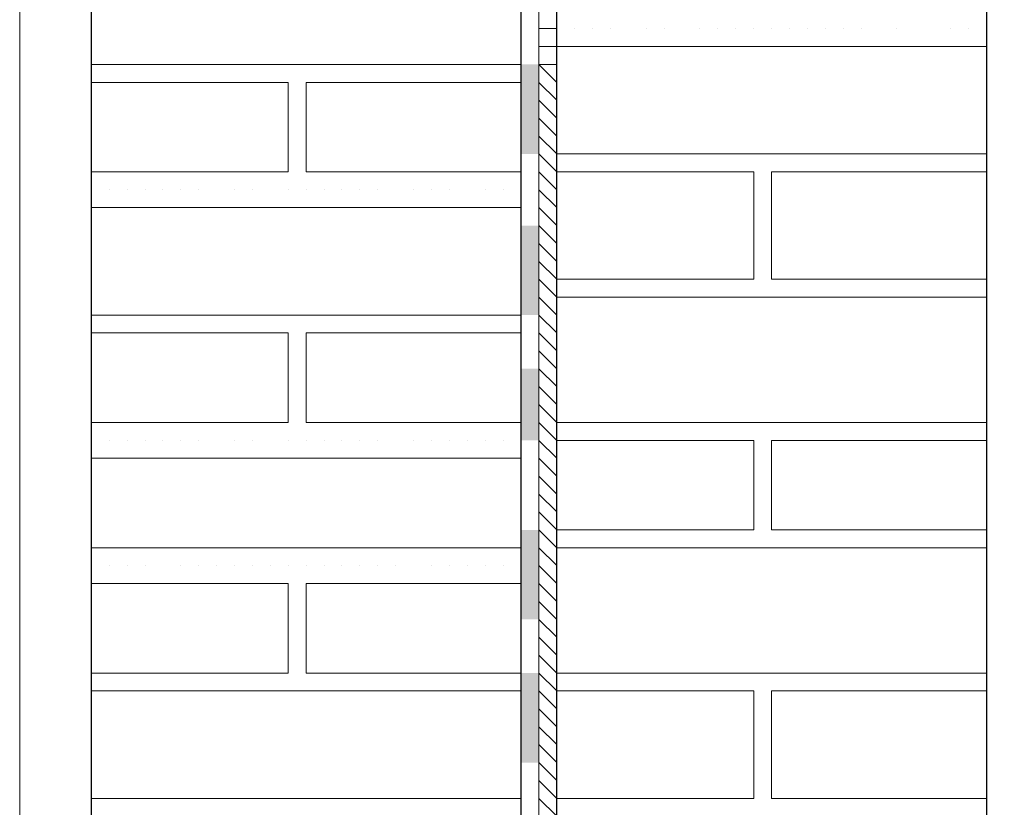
# Model space of a CAD drawing. Header units: metres. Extents: x 5.7 to 89.8, y 4 to 63.5.
# Tile 103 of 256: x 21.789 to 22.319, y 47.946 to 48.369. Entities that reach past the tile are written whole.
import ezdxf

# ---------------------------------------------------------------- set-up
doc = ezdxf.new("R2010")
doc.units = ezdxf.units.M
doc.header["$MEASUREMENT"] = 0
for name, color, linetype in [('PDF17_hatch-borshi', 7, 'Continuous'), ('PDF17_Isogam', 7, 'Continuous'), ('PDF17_Layer5', 7, 'Continuous'), ('PDF17_wall', 7, 'Continuous')]:
    doc.layers.add(name, color=color, linetype=linetype)

msp = doc.modelspace()

# ---------------------------------------------------------------- linework, layer by layer
at = {"layer": 'PDF17_hatch-borshi', "lineweight": 18}
for points in [[(22.06829, 48.36468), (22.07792, 48.36468)], [(22.08755, 48.36468), (22.08755, 48.36468)], [(22.08755, 48.36468), (22.08755, 48.36468)], [(22.09718, 48.36468), (22.09718, 48.36468)], [(22.09718, 48.36468), (22.09718, 48.36468)], [(22.10681, 48.36468), (22.10681, 48.36468)], [(22.12608, 48.36468), (22.12608, 48.36468)], [(22.12608, 48.36468), (22.12608, 48.36468)], [(22.12608, 48.36468), (22.12608, 48.36468)], [(22.13571, 48.36468), (22.13571, 48.36468)], [(22.15497, 48.36468), (22.15497, 48.36468)], [(22.15497, 48.36468), (22.15497, 48.36468)], [(22.15497, 48.36468), (22.15497, 48.36468)], [(22.15497, 48.36468), (22.15497, 48.36468)], [(22.1646, 48.36468), (22.1646, 48.36468)], [(22.17423, 48.36468), (22.17423, 48.36468)], [(22.17423, 48.36468), (22.17423, 48.36468)], [(22.17423, 48.36468), (22.17423, 48.36468)], [(22.18386, 48.36468), (22.18386, 48.36468)], [(22.1935, 48.36468), (22.1935, 48.36468)], [(22.1935, 48.36468), (22.1935, 48.36468)], [(22.20313, 48.36468), (22.20313, 48.36468)], [(22.20313, 48.36468), (22.20313, 48.36468)], [(22.21276, 48.36468), (22.21276, 48.36468)], [(22.22239, 48.36468), (22.22239, 48.36468)], [(22.22239, 48.36468), (22.22239, 48.36468)], [(22.23202, 48.36468), (22.23202, 48.36468)], [(22.23202, 48.36468), (22.23202, 48.36468)], [(22.24165, 48.36468), (22.24165, 48.36468)], [(22.26091, 48.36468), (22.26091, 48.36468)], [(22.26091, 48.36468), (22.26091, 48.36468)], [(22.26091, 48.36468), (22.26091, 48.36468)], [(22.28981, 48.36468), (22.28981, 48.36468)], [(22.28981, 48.36468), (22.28981, 48.36468)], [(22.29944, 48.36468), (22.29944, 48.36468)], [(22.30907, 48.35504), (22.07792, 48.35504), (22.06829, 48.35504)], [(22.14534, 48.35504), (22.14534, 48.35504)], [(22.1646, 48.35504), (22.1646, 48.35504)], [(22.20313, 48.35504), (22.20313, 48.35504)], [(22.25128, 48.35504), (22.25128, 48.35504)], [(22.28018, 48.35504), (22.28018, 48.35504)], [(22.29944, 48.35504), (22.29944, 48.35504)], [(22.05866, 48.34541), (21.82751, 48.34541)], [(21.83714, 48.34541), (21.83714, 48.34541)], [(21.83714, 48.34541), (21.83714, 48.34541)], [(21.84677, 48.34541), (21.84677, 48.34541)], [(21.8564, 48.34541), (21.8564, 48.34541)], [(21.87567, 48.34541), (21.87567, 48.34541)], [(21.8853, 48.34541), (21.8853, 48.34541)], [(21.90456, 48.34541), (21.90456, 48.34541)], [(21.91419, 48.34541), (21.91419, 48.34541)], [(21.91419, 48.34541), (21.91419, 48.34541)], [(21.92382, 48.34541), (21.92382, 48.34541)], [(21.93345, 48.34541), (21.93345, 48.34541)], [(21.93345, 48.34541), (21.93345, 48.34541)], [(21.94308, 48.34541), (21.94308, 48.34541)], [(21.94308, 48.34541), (21.94308, 48.34541)], [(21.95272, 48.34541), (21.95272, 48.34541)], [(21.95272, 48.34541), (21.95272, 48.34541)], [(21.96235, 48.34541), (21.96235, 48.34541)], [(21.96235, 48.34541), (21.96235, 48.34541)], [(21.97198, 48.34541), (21.97198, 48.34541)], [(21.98161, 48.34541), (21.98161, 48.34541)], [(21.99124, 48.34541), (21.99124, 48.34541)], [(21.99124, 48.34541), (21.99124, 48.34541)], [(22.0105, 48.34541), (22.0105, 48.34541)], [(22.02013, 48.34541), (22.02013, 48.34541)], [(22.02013, 48.34541), (22.02013, 48.34541)], [(22.0394, 48.34541), (22.0394, 48.34541)], [(22.04903, 48.34541), (22.04903, 48.34541)], [(22.04903, 48.34541), (22.04903, 48.34541)], [(22.07792, 48.34541), (22.06829, 48.34541), (22.07792, 48.33578)], [(21.82751, 48.28763), (21.93345, 48.28763), (21.93345, 48.33578), (21.82751, 48.33578)], [(21.82751, 48.33578), (21.82751, 48.33578)], [(21.8564, 48.33578), (21.8564, 48.33578)], [(21.8853, 48.33578), (21.8853, 48.33578)], [(21.8853, 48.33578), (21.8853, 48.33578)], [(21.89493, 48.33578), (21.89493, 48.33578)], [(21.90456, 48.33578), (21.90456, 48.33578)], [(21.91419, 48.33578), (21.91419, 48.33578)], [(21.91419, 48.33578), (21.91419, 48.33578)], [(22.05866, 48.33578), (21.94308, 48.33578), (21.94308, 48.28763), (22.05866, 48.28763)], [(21.94308, 48.33578), (21.94308, 48.33578)], [(21.96235, 48.33578), (21.96235, 48.33578)], [(22.0105, 48.33578), (22.0105, 48.33578)], [(22.02976, 48.33578), (22.02976, 48.33578)], [(22.04903, 48.33578), (22.04903, 48.33578)], [(22.04903, 48.33578), (22.04903, 48.33578)], [(22.05866, 48.33578), (22.05866, 48.33578)], [(22.06829, 48.33578), (22.07792, 48.32615)], [(21.93345, 48.32615), (21.93345, 48.32615)], [(21.94308, 48.32615), (21.94308, 48.32615)], [(22.06829, 48.32615), (22.07792, 48.31652)], [(21.93345, 48.31652), (21.93345, 48.31652)], [(21.94308, 48.31652), (21.94308, 48.31652)], [(22.06829, 48.31652), (22.07792, 48.30689)], [(21.93345, 48.30689), (21.93345, 48.30689)], [(21.94308, 48.30689), (21.94308, 48.30689)], [(21.94308, 48.30689), (21.94308, 48.30689)], [(22.30907, 48.29726), (22.07792, 48.29726), (22.06829, 48.30689)], [(22.06829, 48.23947), (22.07792, 48.22984), (22.18386, 48.22984), (22.18386, 48.28763), (22.07792, 48.28763), (22.06829, 48.29726)], [(22.07792, 48.29726), (22.07792, 48.29726)], [(22.08755, 48.29726), (22.08755, 48.29726)], [(22.10681, 48.29726), (22.10681, 48.29726)], [(22.12608, 48.29726), (22.12608, 48.29726)], [(22.12608, 48.29726), (22.12608, 48.29726)], [(22.15497, 48.29726), (22.15497, 48.29726)], [(22.15497, 48.29726), (22.15497, 48.29726)], [(22.17423, 48.29726), (22.17423, 48.29726)], [(22.18386, 48.29726), (22.18386, 48.29726)], [(22.1935, 48.29726), (22.1935, 48.29726)], [(22.1935, 48.29726), (22.1935, 48.29726)], [(22.20313, 48.29726), (22.20313, 48.29726)], [(22.21276, 48.29726), (22.21276, 48.29726)], [(22.22239, 48.29726), (22.22239, 48.29726)], [(22.24165, 48.29726), (22.24165, 48.29726)], [(22.26091, 48.29726), (22.26091, 48.29726)], [(22.28981, 48.29726), (22.28981, 48.29726)], [(21.93345, 48.28763), (21.93345, 48.28763)], [(21.94308, 48.28763), (21.94308, 48.28763)], [(21.94308, 48.28763), (21.94308, 48.28763)], [(21.94308, 48.28763), (21.94308, 48.28763)], [(21.98161, 48.28763), (21.98161, 48.28763)], [(22.06829, 48.28763), (22.07792, 48.278)], [(22.07792, 48.28763), (22.07792, 48.28763)], [(22.08755, 48.28763), (22.08755, 48.28763)], [(22.10681, 48.28763), (22.10681, 48.28763)], [(22.12608, 48.28763), (22.12608, 48.28763)], [(22.13571, 48.28763), (22.13571, 48.28763)], [(22.15497, 48.28763), (22.15497, 48.28763)], [(22.15497, 48.28763), (22.15497, 48.28763)], [(22.15497, 48.28763), (22.15497, 48.28763)], [(22.1646, 48.28763), (22.1646, 48.28763)], [(22.17423, 48.28763), (22.17423, 48.28763)], [(22.18386, 48.28763), (22.18386, 48.28763)], [(22.18386, 48.28763), (22.18386, 48.28763)], [(22.18386, 48.28763), (22.18386, 48.28763)], [(22.30907, 48.22984), (22.1935, 48.22984), (22.1935, 48.28763), (22.30907, 48.28763)], [(22.1935, 48.28763), (22.1935, 48.28763)], [(22.20313, 48.28763), (22.20313, 48.28763)], [(22.21276, 48.28763), (22.21276, 48.28763)], [(22.22239, 48.28763), (22.22239, 48.28763)], [(22.23202, 48.28763), (22.23202, 48.28763)], [(22.24165, 48.28763), (22.24165, 48.28763)], [(22.25128, 48.28763), (22.25128, 48.28763)], [(22.26091, 48.28763), (22.26091, 48.28763)], [(22.26091, 48.28763), (22.26091, 48.28763)], [(22.27054, 48.28763), (22.27054, 48.28763)], [(22.28981, 48.28763), (22.28981, 48.28763)], [(22.29944, 48.28763), (22.29944, 48.28763)], [(22.29944, 48.28763), (22.29944, 48.28763)], [(22.29944, 48.28763), (22.29944, 48.28763)], [(21.83714, 48.278), (21.83714, 48.278)], [(21.84677, 48.278), (21.84677, 48.278)], [(21.8564, 48.278), (21.8564, 48.278)], [(21.86603, 48.278), (21.86603, 48.278)], [(21.87567, 48.278), (21.87567, 48.278)], [(21.87567, 48.278), (21.87567, 48.278)], [(21.8853, 48.278), (21.8853, 48.278)], [(21.90456, 48.278), (21.90456, 48.278)], [(21.90456, 48.278), (21.90456, 48.278)], [(21.91419, 48.278), (21.91419, 48.278)], [(21.91419, 48.278), (21.91419, 48.278)], [(21.93345, 48.278), (21.93345, 48.278)], [(21.93345, 48.278), (21.93345, 48.278)], [(21.93345, 48.278), (21.93345, 48.278)], [(21.94308, 48.278), (21.94308, 48.278)], [(21.94308, 48.278), (21.94308, 48.278)], [(21.95272, 48.278), (21.95272, 48.278)], [(21.95272, 48.278), (21.95272, 48.278)], [(21.96235, 48.278), (21.96235, 48.278)], [(21.96235, 48.278), (21.96235, 48.278)], [(21.97198, 48.278), (21.97198, 48.278)], [(21.97198, 48.278), (21.97198, 48.278)], [(21.98161, 48.278), (21.98161, 48.278)], [(21.98161, 48.278), (21.98161, 48.278)], [(22.00087, 48.278), (22.00087, 48.278)], [(22.0105, 48.278), (22.0105, 48.278)], [(22.02013, 48.278), (22.02013, 48.278)], [(22.02013, 48.278), (22.02013, 48.278)], [(22.0394, 48.278), (22.0394, 48.278)], [(22.0394, 48.278), (22.0394, 48.278)], [(22.04903, 48.278), (22.04903, 48.278)], [(22.06829, 48.278), (22.07792, 48.26836)], [(21.82751, 48.26836), (22.05866, 48.26836)], [(21.84677, 48.26836), (21.84677, 48.26836)], [(21.8853, 48.26836), (21.8853, 48.26836)], [(21.89493, 48.26836), (21.89493, 48.26836)], [(21.90456, 48.26836), (21.90456, 48.26836)], [(21.92382, 48.26836), (21.92382, 48.26836)], [(21.95272, 48.26836), (21.95272, 48.26836)], [(22.0105, 48.26836), (22.0105, 48.26836)], [(22.02976, 48.26836), (22.02976, 48.26836)], [(22.04903, 48.26836), (22.04903, 48.26836)], [(22.06829, 48.26836), (22.07792, 48.25873)], [(22.18386, 48.26836), (22.18386, 48.26836)], [(22.18386, 48.26836), (22.18386, 48.26836)], [(22.18386, 48.26836), (22.18386, 48.26836)], [(22.06829, 48.25873), (22.07792, 48.2491)], [(22.18386, 48.25873), (22.18386, 48.25873)], [(22.06829, 48.2491), (22.07792, 48.23947)], [(22.18386, 48.2491), (22.18386, 48.2491)], [(22.18386, 48.23947), (22.18386, 48.23947)], [(22.18386, 48.23947), (22.18386, 48.23947)], [(22.18386, 48.23947), (22.18386, 48.23947)], [(22.30907, 48.22021), (22.07792, 48.22021), (22.06829, 48.22984)], [(22.08755, 48.22984), (22.08755, 48.22984)], [(22.08755, 48.22984), (22.08755, 48.22984)], [(22.10681, 48.22984), (22.10681, 48.22984)], [(22.12608, 48.22984), (22.12608, 48.22984)], [(22.12608, 48.22984), (22.12608, 48.22984)], [(22.15497, 48.22984), (22.15497, 48.22984)], [(22.15497, 48.22984), (22.15497, 48.22984)], [(22.17423, 48.22984), (22.17423, 48.22984)], [(22.18386, 48.22984), (22.18386, 48.22984)], [(22.1935, 48.22984), (22.1935, 48.22984)], [(22.1935, 48.22984), (22.1935, 48.22984)], [(22.20313, 48.22984), (22.20313, 48.22984)], [(22.21276, 48.22984), (22.21276, 48.22984)], [(22.22239, 48.22984), (22.22239, 48.22984)], [(22.22239, 48.22984), (22.22239, 48.22984)], [(22.22239, 48.22984), (22.22239, 48.22984)], [(22.23202, 48.22984), (22.23202, 48.22984)], [(22.24165, 48.22984), (22.24165, 48.22984)], [(22.26091, 48.22984), (22.26091, 48.22984)], [(22.26091, 48.22984), (22.26091, 48.22984)], [(22.28981, 48.22984), (22.28981, 48.22984)], [(22.29944, 48.22984), (22.29944, 48.22984)], [(22.06829, 48.22021), (22.07792, 48.21058)], [(22.09718, 48.22021), (22.09718, 48.22021)], [(22.09718, 48.22021), (22.09718, 48.22021)], [(22.12608, 48.22021), (22.12608, 48.22021)], [(22.13571, 48.22021), (22.13571, 48.22021)], [(22.14534, 48.22021), (22.14534, 48.22021)], [(22.15497, 48.22021), (22.15497, 48.22021)], [(22.15497, 48.22021), (22.15497, 48.22021)], [(22.1646, 48.22021), (22.1646, 48.22021)], [(22.1646, 48.22021), (22.1646, 48.22021)], [(22.17423, 48.22021), (22.17423, 48.22021)], [(22.17423, 48.22021), (22.17423, 48.22021)], [(22.20313, 48.22021), (22.20313, 48.22021)], [(22.20313, 48.22021), (22.20313, 48.22021)], [(22.23202, 48.22021), (22.23202, 48.22021)], [(22.25128, 48.22021), (22.25128, 48.22021)], [(22.26091, 48.22021), (22.26091, 48.22021)], [(22.28018, 48.22021), (22.28018, 48.22021)], [(22.28981, 48.22021), (22.28981, 48.22021)], [(22.29944, 48.22021), (22.29944, 48.22021)], [(22.05866, 48.21058), (21.82751, 48.21058)], [(21.82751, 48.21058), (21.82751, 48.21058)], [(21.83714, 48.21058), (21.83714, 48.21058)], [(21.83714, 48.21058), (21.83714, 48.21058)], [(21.84677, 48.21058), (21.84677, 48.21058)], [(21.8564, 48.21058), (21.8564, 48.21058)], [(21.8564, 48.21058), (21.8564, 48.21058)], [(21.87567, 48.21058), (21.87567, 48.21058)], [(21.8853, 48.21058), (21.8853, 48.21058)], [(21.8853, 48.21058), (21.8853, 48.21058)], [(21.90456, 48.21058), (21.90456, 48.21058)], [(21.90456, 48.21058), (21.90456, 48.21058)], [(21.91419, 48.21058), (21.91419, 48.21058)], [(21.91419, 48.21058), (21.91419, 48.21058)], [(21.91419, 48.21058), (21.91419, 48.21058)], [(21.92382, 48.21058), (21.92382, 48.21058)], [(21.93345, 48.21058), (21.93345, 48.21058)], [(21.93345, 48.21058), (21.93345, 48.21058)], [(21.94308, 48.21058), (21.94308, 48.21058)], [(21.94308, 48.21058), (21.94308, 48.21058)], [(21.95272, 48.21058), (21.95272, 48.21058)], [(21.95272, 48.21058), (21.95272, 48.21058)], [(21.96235, 48.21058), (21.96235, 48.21058)], [(21.96235, 48.21058), (21.96235, 48.21058)], [(21.97198, 48.21058), (21.97198, 48.21058)], [(21.98161, 48.21058), (21.98161, 48.21058)], [(21.99124, 48.21058), (21.99124, 48.21058)], [(21.99124, 48.21058), (21.99124, 48.21058)], [(22.0105, 48.21058), (22.0105, 48.21058)], [(22.02013, 48.21058), (22.02013, 48.21058)], [(22.02013, 48.21058), (22.02013, 48.21058)], [(22.0394, 48.21058), (22.0394, 48.21058)], [(22.04903, 48.21058), (22.04903, 48.21058)], [(22.04903, 48.21058), (22.04903, 48.21058)], [(22.06829, 48.21058), (22.07792, 48.20095)], [(21.82751, 48.15279), (21.93345, 48.15279), (21.93345, 48.20095), (21.82751, 48.20095)], [(21.8853, 48.20095), (21.8853, 48.20095)], [(21.89493, 48.20095), (21.89493, 48.20095)], [(22.05866, 48.20095), (21.94308, 48.20095), (21.94308, 48.15279), (22.05866, 48.15279)], [(21.94308, 48.20095), (21.94308, 48.20095)], [(21.96235, 48.20095), (21.96235, 48.20095)], [(22.0105, 48.20095), (22.0105, 48.20095)], [(22.02976, 48.20095), (22.02976, 48.20095)], [(22.04903, 48.20095), (22.04903, 48.20095)], [(22.05866, 48.20095), (22.05866, 48.20095)], [(22.06829, 48.20095), (22.07792, 48.19131)], [(21.93345, 48.19131), (21.93345, 48.19131)], [(21.94308, 48.19131), (21.94308, 48.19131)], [(21.94308, 48.19131), (21.94308, 48.19131)], [(22.06829, 48.19131), (22.07792, 48.18168)], [(21.93345, 48.18168), (21.93345, 48.18168)], [(22.06829, 48.18168), (22.07792, 48.17205)], [(21.93345, 48.17205), (21.93345, 48.17205)], [(21.94308, 48.17205), (21.94308, 48.17205)], [(21.94308, 48.17205), (21.94308, 48.17205)], [(22.06829, 48.17205), (22.07792, 48.16242)], [(22.30907, 48.15279), (22.07792, 48.15279), (22.06829, 48.16242)], [(21.93345, 48.15279), (21.93345, 48.15279)], [(21.94308, 48.15279), (21.94308, 48.15279)], [(21.94308, 48.15279), (21.94308, 48.15279)], [(21.94308, 48.15279), (21.94308, 48.15279)], [(21.97198, 48.15279), (21.97198, 48.15279)], [(21.98161, 48.15279), (21.98161, 48.15279)], [(22.06829, 48.10463), (22.07792, 48.095), (22.18386, 48.095), (22.18386, 48.14316), (22.07792, 48.14316), (22.06829, 48.15279)], [(22.07792, 48.15279), (22.07792, 48.15279)], [(22.07792, 48.15279), (22.07792, 48.15279)], [(22.08755, 48.15279), (22.08755, 48.15279)], [(22.10681, 48.15279), (22.10681, 48.15279)], [(22.10681, 48.15279), (22.10681, 48.15279)], [(22.12608, 48.15279), (22.12608, 48.15279)], [(22.12608, 48.15279), (22.12608, 48.15279)], [(22.12608, 48.15279), (22.12608, 48.15279)], [(22.13571, 48.15279), (22.13571, 48.15279)], [(22.15497, 48.15279), (22.15497, 48.15279)], [(22.15497, 48.15279), (22.15497, 48.15279)], [(22.15497, 48.15279), (22.15497, 48.15279)], [(22.15497, 48.15279), (22.15497, 48.15279)], [(22.1646, 48.15279), (22.1646, 48.15279)], [(22.17423, 48.15279), (22.17423, 48.15279)], [(22.17423, 48.15279), (22.17423, 48.15279)], [(22.18386, 48.15279), (22.18386, 48.15279)], [(22.18386, 48.15279), (22.18386, 48.15279)], [(22.1935, 48.15279), (22.1935, 48.15279)], [(22.1935, 48.15279), (22.1935, 48.15279)], [(22.1935, 48.15279), (22.1935, 48.15279)], [(22.20313, 48.15279), (22.20313, 48.15279)], [(22.21276, 48.15279), (22.21276, 48.15279)], [(22.21276, 48.15279), (22.21276, 48.15279)], [(22.22239, 48.15279), (22.22239, 48.15279)], [(22.22239, 48.15279), (22.22239, 48.15279)], [(22.23202, 48.15279), (22.23202, 48.15279)], [(22.24165, 48.15279), (22.24165, 48.15279)], [(22.24165, 48.15279), (22.24165, 48.15279)], [(22.25128, 48.15279), (22.25128, 48.15279)], [(22.26091, 48.15279), (22.26091, 48.15279)], [(22.26091, 48.15279), (22.26091, 48.15279)], [(22.26091, 48.15279), (22.26091, 48.15279)], [(22.27054, 48.15279), (22.27054, 48.15279)], [(22.28981, 48.15279), (22.28981, 48.15279)], [(22.28981, 48.15279), (22.28981, 48.15279)], [(22.29944, 48.15279), (22.29944, 48.15279)], [(22.29944, 48.15279), (22.29944, 48.15279)], [(21.83714, 48.14316), (21.83714, 48.14316)], [(21.84677, 48.14316), (21.84677, 48.14316)], [(21.8564, 48.14316), (21.8564, 48.14316)], [(21.86603, 48.14316), (21.86603, 48.14316)], [(21.87567, 48.14316), (21.87567, 48.14316)], [(21.87567, 48.14316), (21.87567, 48.14316)], [(21.8853, 48.14316), (21.8853, 48.14316)], [(21.8853, 48.14316), (21.8853, 48.14316)], [(21.90456, 48.14316), (21.90456, 48.14316)], [(21.90456, 48.14316), (21.90456, 48.14316)], [(21.90456, 48.14316), (21.90456, 48.14316)], [(21.91419, 48.14316), (21.91419, 48.14316)], [(21.91419, 48.14316), (21.91419, 48.14316)], [(21.93345, 48.14316), (21.93345, 48.14316)], [(21.93345, 48.14316), (21.93345, 48.14316)], [(21.93345, 48.14316), (21.93345, 48.14316)], [(21.94308, 48.14316), (21.94308, 48.14316)], [(21.94308, 48.14316), (21.94308, 48.14316)], [(21.95272, 48.14316), (21.95272, 48.14316)], [(21.95272, 48.14316), (21.95272, 48.14316)], [(21.96235, 48.14316), (21.96235, 48.14316)], [(21.96235, 48.14316), (21.96235, 48.14316)], [(21.97198, 48.14316), (21.97198, 48.14316)], [(21.98161, 48.14316), (21.98161, 48.14316)], [(21.98161, 48.14316), (21.98161, 48.14316)], [(22.00087, 48.14316), (22.00087, 48.14316)], [(22.0105, 48.14316), (22.0105, 48.14316)], [(22.02013, 48.14316), (22.02013, 48.14316)], [(22.02013, 48.14316), (22.02013, 48.14316)], [(22.02976, 48.14316), (22.02976, 48.14316)], [(22.0394, 48.14316), (22.0394, 48.14316)], [(22.0394, 48.14316), (22.0394, 48.14316)], [(22.04903, 48.14316), (22.04903, 48.14316)], [(22.06829, 48.14316), (22.07792, 48.13353)], [(22.13571, 48.14316), (22.13571, 48.14316)], [(22.18386, 48.14316), (22.18386, 48.14316)], [(22.30907, 48.095), (22.1935, 48.095), (22.1935, 48.14316), (22.30907, 48.14316)], [(22.20313, 48.14316), (22.20313, 48.14316)], [(22.29944, 48.14316), (22.29944, 48.14316)], [(21.82751, 48.13353), (22.05866, 48.13353)], [(21.89493, 48.13353), (21.89493, 48.13353)], [(21.92382, 48.13353), (21.92382, 48.13353)], [(21.95272, 48.13353), (21.95272, 48.13353)], [(22.0105, 48.13353), (22.0105, 48.13353)], [(22.04903, 48.13353), (22.04903, 48.13353)], [(22.06829, 48.13353), (22.07792, 48.1239)], [(22.18386, 48.13353), (22.18386, 48.13353)], [(22.18386, 48.13353), (22.18386, 48.13353)], [(22.18386, 48.13353), (22.18386, 48.13353)], [(22.06829, 48.1239), (22.07792, 48.11426)], [(22.06829, 48.11426), (22.07792, 48.10463)], [(22.18386, 48.11426), (22.18386, 48.11426)], [(22.18386, 48.11426), (22.18386, 48.11426)], [(22.30907, 48.08537), (22.07792, 48.08537), (22.06829, 48.095)], [(22.08755, 48.095), (22.08755, 48.095)], [(22.12608, 48.095), (22.12608, 48.095)], [(22.18386, 48.095), (22.18386, 48.095)], [(22.18386, 48.095), (22.18386, 48.095)], [(22.18386, 48.095), (22.18386, 48.095)], [(22.21276, 48.095), (22.21276, 48.095)], [(22.22239, 48.095), (22.22239, 48.095)], [(22.28981, 48.095), (22.28981, 48.095)], [(22.05866, 48.08537), (21.82751, 48.08537)], [(22.06829, 48.08537), (22.07792, 48.07574)], [(22.08755, 48.08537), (22.08755, 48.08537)], [(22.08755, 48.08537), (22.08755, 48.08537)], [(22.09718, 48.08537), (22.09718, 48.08537)], [(22.09718, 48.08537), (22.09718, 48.08537)], [(22.10681, 48.08537), (22.10681, 48.08537)], [(22.12608, 48.08537), (22.12608, 48.08537)], [(22.12608, 48.08537), (22.12608, 48.08537)], [(22.13571, 48.08537), (22.13571, 48.08537)], [(22.14534, 48.08537), (22.14534, 48.08537)], [(22.15497, 48.08537), (22.15497, 48.08537)], [(22.15497, 48.08537), (22.15497, 48.08537)], [(22.15497, 48.08537), (22.15497, 48.08537)], [(22.15497, 48.08537), (22.15497, 48.08537)], [(22.1646, 48.08537), (22.1646, 48.08537)], [(22.1646, 48.08537), (22.1646, 48.08537)], [(22.17423, 48.08537), (22.17423, 48.08537)], [(22.17423, 48.08537), (22.17423, 48.08537)], [(22.17423, 48.08537), (22.17423, 48.08537)], [(22.18386, 48.08537), (22.18386, 48.08537)], [(22.1935, 48.08537), (22.1935, 48.08537)], [(22.1935, 48.08537), (22.1935, 48.08537)], [(22.20313, 48.08537), (22.20313, 48.08537)], [(22.20313, 48.08537), (22.20313, 48.08537)], [(22.20313, 48.08537), (22.20313, 48.08537)], [(22.22239, 48.08537), (22.22239, 48.08537)], [(22.22239, 48.08537), (22.22239, 48.08537)], [(22.23202, 48.08537), (22.23202, 48.08537)], [(22.23202, 48.08537), (22.23202, 48.08537)], [(22.24165, 48.08537), (22.24165, 48.08537)], [(22.25128, 48.08537), (22.25128, 48.08537)], [(22.26091, 48.08537), (22.26091, 48.08537)], [(22.26091, 48.08537), (22.26091, 48.08537)], [(22.26091, 48.08537), (22.26091, 48.08537)], [(22.28018, 48.08537), (22.28018, 48.08537)], [(22.28981, 48.08537), (22.28981, 48.08537)], [(22.29944, 48.08537), (22.29944, 48.08537)], [(22.29944, 48.08537), (22.29944, 48.08537)], [(21.82751, 48.07574), (21.82751, 48.07574)], [(21.83714, 48.07574), (21.83714, 48.07574)], [(21.83714, 48.07574), (21.83714, 48.07574)], [(21.84677, 48.07574), (21.84677, 48.07574)], [(21.8564, 48.07574), (21.8564, 48.07574)], [(21.8564, 48.07574), (21.8564, 48.07574)], [(21.87567, 48.07574), (21.87567, 48.07574)], [(21.8853, 48.07574), (21.8853, 48.07574)], [(21.8853, 48.07574), (21.8853, 48.07574)], [(21.89493, 48.07574), (21.89493, 48.07574)], [(21.90456, 48.07574), (21.90456, 48.07574)], [(21.90456, 48.07574), (21.90456, 48.07574)], [(21.91419, 48.07574), (21.91419, 48.07574)], [(21.91419, 48.07574), (21.91419, 48.07574)], [(21.91419, 48.07574), (21.91419, 48.07574)], [(21.92382, 48.07574), (21.92382, 48.07574)], [(21.93345, 48.07574), (21.93345, 48.07574)], [(21.93345, 48.07574), (21.93345, 48.07574)], [(21.94308, 48.07574), (21.94308, 48.07574)], [(21.94308, 48.07574), (21.94308, 48.07574)], [(21.95272, 48.07574), (21.95272, 48.07574)], [(21.95272, 48.07574), (21.95272, 48.07574)], [(21.96235, 48.07574), (21.96235, 48.07574)], [(21.96235, 48.07574), (21.96235, 48.07574)], [(21.97198, 48.07574), (21.97198, 48.07574)], [(21.98161, 48.07574), (21.98161, 48.07574)], [(21.99124, 48.07574), (21.99124, 48.07574)], [(21.99124, 48.07574), (21.99124, 48.07574)], [(22.0105, 48.07574), (22.0105, 48.07574)], [(22.02013, 48.07574), (22.02013, 48.07574)], [(22.02013, 48.07574), (22.02013, 48.07574)], [(22.02976, 48.07574), (22.02976, 48.07574)], [(22.0394, 48.07574), (22.0394, 48.07574)], [(22.04903, 48.07574), (22.04903, 48.07574)], [(22.04903, 48.07574), (22.04903, 48.07574)], [(22.04903, 48.07574), (22.04903, 48.07574)], [(22.06829, 48.07574), (22.07792, 48.06611)], [(21.82751, 48.01795), (21.93345, 48.01795), (21.93345, 48.06611), (21.82751, 48.06611)], [(21.8853, 48.06611), (21.8853, 48.06611)], [(22.05866, 48.06611), (21.94308, 48.06611), (21.94308, 48.01795), (22.05866, 48.01795)], [(21.94308, 48.06611), (21.94308, 48.06611)], [(21.96235, 48.06611), (21.96235, 48.06611)], [(22.0105, 48.06611), (22.0105, 48.06611)], [(22.05866, 48.06611), (22.05866, 48.06611)], [(22.06829, 48.06611), (22.07792, 48.05648)], [(21.93345, 48.05648), (21.93345, 48.05648)], [(21.93345, 48.05648), (21.93345, 48.05648)], [(21.94308, 48.05648), (21.94308, 48.05648)], [(21.94308, 48.05648), (21.94308, 48.05648)], [(22.06829, 48.05648), (22.07792, 48.04685)], [(22.06829, 48.04685), (22.07792, 48.03722)], [(21.93345, 48.03722), (21.93345, 48.03722)], [(21.94308, 48.03722), (21.94308, 48.03722)], [(21.94308, 48.03722), (21.94308, 48.03722)], [(22.06829, 48.03722), (22.07792, 48.02758)], [(22.30907, 48.01795), (22.07792, 48.01795), (22.06829, 48.02758)], [(21.84677, 48.01795), (21.84677, 48.01795)], [(21.87567, 48.01795), (21.87567, 48.01795)], [(21.93345, 48.01795), (21.93345, 48.01795)], [(21.94308, 48.01795), (21.94308, 48.01795)], [(21.94308, 48.01795), (21.94308, 48.01795)], [(21.94308, 48.01795), (21.94308, 48.01795)], [(21.96235, 48.01795), (21.96235, 48.01795)], [(21.97198, 48.01795), (21.97198, 48.01795)], [(21.98161, 48.01795), (21.98161, 48.01795)], [(22.0394, 48.01795), (22.0394, 48.01795)], [(22.06829, 47.96017), (22.07792, 47.95053), (22.18386, 47.95053), (22.18386, 48.00832), (22.07792, 48.00832), (22.06829, 48.01795)], [(22.07792, 48.01795), (22.07792, 48.01795)], [(22.08755, 48.01795), (22.08755, 48.01795)], [(22.10681, 48.01795), (22.10681, 48.01795)], [(22.12608, 48.01795), (22.12608, 48.01795)], [(22.12608, 48.01795), (22.12608, 48.01795)], [(22.15497, 48.01795), (22.15497, 48.01795)], [(22.15497, 48.01795), (22.15497, 48.01795)], [(22.17423, 48.01795), (22.17423, 48.01795)], [(22.17423, 48.01795), (22.17423, 48.01795)], [(22.18386, 48.01795), (22.18386, 48.01795)], [(22.1935, 48.01795), (22.1935, 48.01795)], [(22.1935, 48.01795), (22.1935, 48.01795)], [(22.1935, 48.01795), (22.1935, 48.01795)], [(22.20313, 48.01795), (22.20313, 48.01795)], [(22.21276, 48.01795), (22.21276, 48.01795)], [(22.22239, 48.01795), (22.22239, 48.01795)], [(22.22239, 48.01795), (22.22239, 48.01795)], [(22.24165, 48.01795), (22.24165, 48.01795)], [(22.26091, 48.01795), (22.26091, 48.01795)], [(22.28981, 48.01795), (22.28981, 48.01795)], [(21.82751, 48.00832), (22.05866, 48.00832)], [(21.83714, 48.00832), (21.83714, 48.00832)], [(21.84677, 48.00832), (21.84677, 48.00832)], [(21.8564, 48.00832), (21.8564, 48.00832)], [(21.86603, 48.00832), (21.86603, 48.00832)], [(21.87567, 48.00832), (21.87567, 48.00832)], [(21.8853, 48.00832), (21.8853, 48.00832)], [(21.8853, 48.00832), (21.8853, 48.00832)], [(21.89493, 48.00832), (21.89493, 48.00832)], [(21.90456, 48.00832), (21.90456, 48.00832)], [(21.90456, 48.00832), (21.90456, 48.00832)], [(21.90456, 48.00832), (21.90456, 48.00832)], [(21.91419, 48.00832), (21.91419, 48.00832)], [(21.91419, 48.00832), (21.91419, 48.00832)], [(21.92382, 48.00832), (21.92382, 48.00832)], [(21.93345, 48.00832), (21.93345, 48.00832)], [(21.93345, 48.00832), (21.93345, 48.00832)], [(21.93345, 48.00832), (21.93345, 48.00832)], [(21.94308, 48.00832), (21.94308, 48.00832)], [(21.94308, 48.00832), (21.94308, 48.00832)], [(21.95272, 48.00832), (21.95272, 48.00832)], [(21.95272, 48.00832), (21.95272, 48.00832)], [(21.95272, 48.00832), (21.95272, 48.00832)], [(21.96235, 48.00832), (21.96235, 48.00832)], [(21.96235, 48.00832), (21.96235, 48.00832)], [(21.97198, 48.00832), (21.97198, 48.00832)], [(21.98161, 48.00832), (21.98161, 48.00832)], [(21.98161, 48.00832), (21.98161, 48.00832)], [(22.00087, 48.00832), (22.00087, 48.00832)], [(22.0105, 48.00832), (22.0105, 48.00832)], [(22.0105, 48.00832), (22.0105, 48.00832)], [(22.02013, 48.00832), (22.02013, 48.00832)], [(22.02013, 48.00832), (22.02013, 48.00832)], [(22.02976, 48.00832), (22.02976, 48.00832)], [(22.0394, 48.00832), (22.0394, 48.00832)], [(22.04903, 48.00832), (22.04903, 48.00832)], [(22.04903, 48.00832), (22.04903, 48.00832)], [(22.06829, 48.00832), (22.07792, 47.99869)], [(22.07792, 48.00832), (22.07792, 48.00832)], [(22.10681, 48.00832), (22.10681, 48.00832)], [(22.12608, 48.00832), (22.12608, 48.00832)], [(22.13571, 48.00832), (22.13571, 48.00832)], [(22.15497, 48.00832), (22.15497, 48.00832)], [(22.15497, 48.00832), (22.15497, 48.00832)], [(22.1646, 48.00832), (22.1646, 48.00832)], [(22.18386, 48.00832), (22.18386, 48.00832)], [(22.18386, 48.00832), (22.18386, 48.00832)], [(22.30907, 47.95053), (22.1935, 47.95053), (22.1935, 48.00832), (22.30907, 48.00832)], [(22.20313, 48.00832), (22.20313, 48.00832)], [(22.21276, 48.00832), (22.21276, 48.00832)], [(22.23202, 48.00832), (22.23202, 48.00832)], [(22.24165, 48.00832), (22.24165, 48.00832)], [(22.25128, 48.00832), (22.25128, 48.00832)], [(22.26091, 48.00832), (22.26091, 48.00832)], [(22.26091, 48.00832), (22.26091, 48.00832)], [(22.27054, 48.00832), (22.27054, 48.00832)], [(22.28981, 48.00832), (22.28981, 48.00832)], [(22.29944, 48.00832), (22.29944, 48.00832)], [(22.29944, 48.00832), (22.29944, 48.00832)], [(22.29944, 48.00832), (22.29944, 48.00832)], [(22.06829, 47.99869), (22.07792, 47.98906)], [(22.06829, 47.98906), (22.07792, 47.97943)], [(22.18386, 47.98906), (22.18386, 47.98906)], [(22.18386, 47.98906), (22.18386, 47.98906)], [(22.18386, 47.98906), (22.18386, 47.98906)], [(22.06829, 47.97943), (22.07792, 47.9698)], [(22.18386, 47.97943), (22.18386, 47.97943)], [(22.18386, 47.97943), (22.18386, 47.97943)], [(22.06829, 47.9698), (22.07792, 47.96017)], [(22.18386, 47.96017), (22.18386, 47.96017)], [(22.18386, 47.96017), (22.18386, 47.96017)], [(22.18386, 47.96017), (22.18386, 47.96017)], [(22.05866, 47.95053), (21.82751, 47.95053)], [(21.95272, 47.95053), (21.95272, 47.95053)], [(21.96235, 47.95053), (21.96235, 47.95053)], [(22.0394, 47.95053), (22.0394, 47.95053)], [(22.30907, 47.9409), (22.07792, 47.9409), (22.06829, 47.95053)], [(22.08755, 47.95053), (22.08755, 47.95053)], [(22.08755, 47.95053), (22.08755, 47.95053)], [(22.09718, 47.95053), (22.09718, 47.95053)], [(22.10681, 47.95053), (22.10681, 47.95053)], [(22.12608, 47.95053), (22.12608, 47.95053)], [(22.12608, 47.95053), (22.12608, 47.95053)], [(22.12608, 47.95053), (22.12608, 47.95053)], [(22.15497, 47.95053), (22.15497, 47.95053)], [(22.15497, 47.95053), (22.15497, 47.95053)], [(22.15497, 47.95053), (22.15497, 47.95053)], [(22.17423, 47.95053), (22.17423, 47.95053)], [(22.17423, 47.95053), (22.17423, 47.95053)], [(22.17423, 47.95053), (22.17423, 47.95053)], [(22.18386, 47.95053), (22.18386, 47.95053)], [(22.1935, 47.95053), (22.1935, 47.95053)], [(22.1935, 47.95053), (22.1935, 47.95053)], [(22.20313, 47.95053), (22.20313, 47.95053)], [(22.20313, 47.95053), (22.20313, 47.95053)], [(22.21276, 47.95053), (22.21276, 47.95053)], [(22.22239, 47.95053), (22.22239, 47.95053)], [(22.22239, 47.95053), (22.22239, 47.95053)], [(22.22239, 47.95053), (22.22239, 47.95053)], [(22.23202, 47.95053), (22.23202, 47.95053)], [(22.23202, 47.95053), (22.23202, 47.95053)], [(22.24165, 47.95053), (22.24165, 47.95053)], [(22.26091, 47.95053), (22.26091, 47.95053)], [(22.26091, 47.95053), (22.26091, 47.95053)], [(22.26091, 47.95053), (22.26091, 47.95053)], [(22.28981, 47.95053), (22.28981, 47.95053)], [(22.28981, 47.95053), (22.28981, 47.95053)], [(22.29944, 47.95053), (22.29944, 47.95053)]]:
    msp.add_lwpolyline(points, dxfattribs=at)
at = {"layer": 'PDF17_Isogam', "lineweight": 13}
msp.add_lwpolyline([(22.05866, 49.7612), (22.3187, 49.7612), (22.3187, 49.53005), (22.30907, 49.53005), (22.30907, 49.75157), (22.06829, 49.75157), (22.06829, 45.38864)], dxfattribs=at)
at = {"layer": 'PDF17_Isogam', "transparency": 33554559}
for points in [[(22.05866, 48.29726), (22.06829, 48.29726), (22.05866, 48.34541)], [(22.06829, 48.29726), (22.05866, 48.34541), (22.06829, 48.34541)], [(22.05866, 48.21058), (22.06829, 48.21058), (22.05866, 48.25873)], [(22.06829, 48.21058), (22.05866, 48.25873), (22.06829, 48.25873)], [(22.05866, 48.14316), (22.06829, 48.14316), (22.05866, 48.18168)], [(22.06829, 48.14316), (22.05866, 48.18168), (22.06829, 48.18168)], [(22.05866, 48.04685), (22.06829, 48.04685), (22.05866, 48.095)], [(22.06829, 48.04685), (22.05866, 48.095), (22.06829, 48.095)], [(22.05866, 47.9698), (22.06829, 47.9698), (22.05866, 48.01795)], [(22.06829, 47.9698), (22.05866, 48.01795), (22.06829, 48.01795)]]:
    msp.add_solid(points, dxfattribs=at)
at = {"layer": 'PDF17_Layer5', "lineweight": 13}
msp.add_lwpolyline([(21.78898, 51.14809), (21.78898, 45.8702)], dxfattribs=at)
at = {"layer": 'PDF17_wall', "lineweight": 30}
for points in [[(22.05866, 51.35998), (22.05866, 45.38864)], [(21.82751, 50.12719), (21.82751, 45.38864)], [(22.07792, 45.38864), (22.07792, 49.75157), (22.30907, 49.75157), (22.30907, 45.38864)]]:
    msp.add_lwpolyline(points, dxfattribs=at)

doc.saveas('drawing.dxf')
